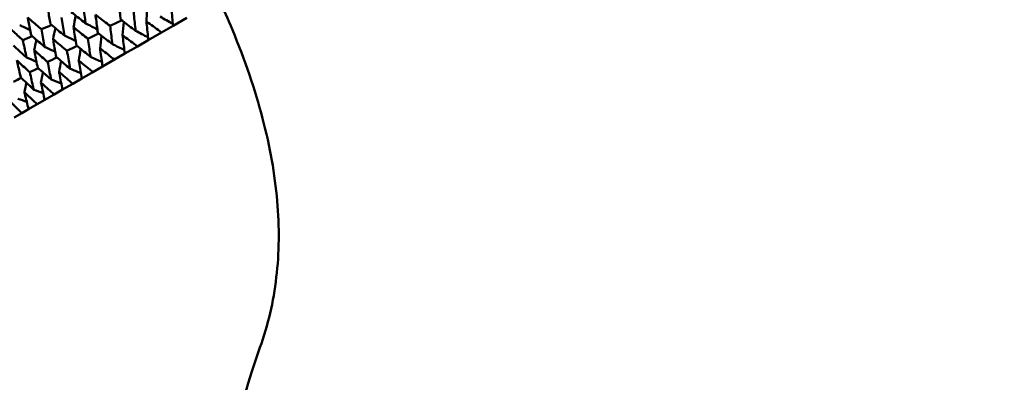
# Model space of a CAD drawing. Header units: millimetres. Extents: x 188 to 1913, y 148 to 2839.
# Tile 125 of 211: x 776 to 811, y 205 to 218. Entities that reach past the tile are written whole.
import ezdxf

# ---------------------------------------------------------------- set-up
doc = ezdxf.new("R2010")
doc.units = ezdxf.units.MM
doc.header["$LTSCALE"] = 10
doc.layers.add('Widoczne (ISO)', color=7, linetype='Continuous', lineweight=50)

msp = doc.modelspace()

# ---------------------------------------------------------------- linework, layer by layer
at = {"layer": 'Widoczne (ISO)'}
for p, q in [((781.408, 217.633), (781.896, 217.915)), ((781.408, 217.633), (781.005, 217.4)), ((780.539, 217.131), (780.155, 216.91)), ((780.539, 217.131), (781.005, 217.4)), ((779.712, 216.654), (780.155, 216.91)), ((778.932, 216.203), (779.35, 216.444)), ((779.712, 216.654), (779.35, 216.444)), ((778.932, 216.203), (778.591, 216.007)), ((778.201, 215.781), (777.883, 215.598)), ((778.201, 215.781), (778.591, 216.007)), ((777.522, 215.389), (777.229, 215.22)), ((777.522, 215.389), (777.883, 215.598)), ((776.897, 215.029), (777.229, 215.22)), ((776.33, 214.701), (776.09, 214.562)), ((776.33, 214.701), (776.63, 214.874)), ((776.897, 215.029), (776.63, 214.874)), ((775.822, 214.408), (776.09, 214.562))]:
    msp.add_line(p, q, dxfattribs=at)
msp.add_circle((805.903, 198.251), 50, dxfattribs=at)
msp.add_arc((805.636, 198.712), 22.5, 160.215, 79.785, dxfattribs=at)
for points, knots in [([(784.465, 206.328), (784.748, 207.115), (784.94, 207.939), (785.142, 209.656), (785.153, 210.551), (784.991, 212.412), (784.819, 213.378), (784.294, 215.383), (783.94, 216.421), (783.349, 217.848), (783.193, 218.206), (783.026, 218.567)], [1, 1, 1, 1, 1.1906229, 1.1906229, 1.3812459, 1.3812459, 1.5718688, 1.5718688, 1.7624917, 1.7624917, 1.8252774, 1.8252774, 1.8252774, 1.8252774]), ([(776.992, 218.322), (776.999, 218.275), (777.007, 218.227), (777.042, 218.017), (777.07, 217.855), (777.098, 217.693)], [0.04598621, 0.04598621, 0.04598621, 0.04598621, 0.06155279, 0.06155279, 0.11473062, 0.11473062, 0.11473062, 0.11473062]), ([(778.335, 217.716), (778.331, 217.742), (778.327, 217.768), (778.297, 217.981), (778.271, 218.169), (778.245, 218.356)], [0.06241522, 0.06241522, 0.06241522, 0.06241522, 0.0708546, 0.0708546, 0.13127416, 0.13127416, 0.13127416, 0.13127416]), ([(779.496, 218.493), (779.5, 218.456), (779.504, 218.42), (779.528, 218.204), (779.548, 218.024), (779.569, 217.844)], [0.04993807, 0.04993807, 0.04993807, 0.04993807, 0.0614821, 0.0614821, 0.11877783, 0.11877783, 0.11877783, 0.11877783]), ([(781.352, 218.291), (781.354, 218.267), (781.356, 218.243), (781.374, 218.024), (781.391, 217.828), (781.408, 217.633)], [0.05393723, 0.05393723, 0.05393723, 0.05393723, 0.06137399, 0.06137399, 0.12273355, 0.12273355, 0.12273355, 0.12273355]), ([(776.779, 217.51), (776.655, 217.616), (776.53, 217.722), (776.37, 217.859), (776.334, 217.891), (776.298, 217.922)], [0.00838421, 0.00838421, 0.00838421, 0.00838421, 0.06155515, 0.06155515, 0.07712864, 0.07712864, 0.07712864, 0.07712864]), ([(776.298, 217.922), (776.307, 217.875), (776.316, 217.828), (776.356, 217.621), (776.387, 217.461), (776.418, 217.301)], [0.04598621, 0.04598621, 0.04598621, 0.04598621, 0.06155279, 0.06155279, 0.11473062, 0.11473062, 0.11473062, 0.11473062]), ([(777.59, 217.286), (777.585, 217.312), (777.581, 217.338), (777.546, 217.548), (777.516, 217.733), (777.487, 217.918)], [0.06241522, 0.06241522, 0.06241522, 0.06241522, 0.0708546, 0.0708546, 0.13127416, 0.13127416, 0.13127416, 0.13127416]), ([(777.829, 218.116), (777.976, 217.998), (778.124, 217.882), (778.293, 217.749), (778.314, 217.732), (778.335, 217.716)], [0.01044349, 0.01044349, 0.01044349, 0.01044349, 0.07085106, 0.07085106, 0.07930241, 0.07930241, 0.07930241, 0.07930241]), ([(778.679, 218.021), (778.684, 217.985), (778.689, 217.95), (778.717, 217.736), (778.741, 217.558), (778.765, 217.38)], [0.04993807, 0.04993807, 0.04993807, 0.04993807, 0.0614821, 0.0614821, 0.11877783, 0.11877783, 0.11877783, 0.11877783]), ([(779.195, 217.628), (779.052, 217.737), (778.908, 217.846), (778.737, 217.977), (778.708, 217.999), (778.679, 218.021)], [0.00418374, 0.00418374, 0.00418374, 0.00418374, 0.06147247, 0.06147247, 0.07302352, 0.07302352, 0.07302352, 0.07302352]), ([(779.569, 217.844), (779.723, 217.73), (779.878, 217.615), (780.053, 217.486), (780.073, 217.471), (780.094, 217.456)], [0.00523804, 0.00523804, 0.00523804, 0.00523804, 0.06606705, 0.06606705, 0.07409033, 0.07409033, 0.07409033, 0.07409033]), ([(780.094, 217.456), (780.091, 217.482), (780.088, 217.507), (780.065, 217.723), (780.044, 217.915), (780.024, 218.107)], [0.05804162, 0.05804162, 0.05804162, 0.05804162, 0.06605559, 0.06605559, 0.12689392, 0.12689392, 0.12689392, 0.12689392]), ([(776.125, 217.132), (776.004, 217.24), (775.884, 217.348), (775.729, 217.489), (775.693, 217.521), (775.658, 217.553)], [0.00838421, 0.00838421, 0.00838421, 0.00838421, 0.06155515, 0.06155515, 0.07712864, 0.07712864, 0.07712864, 0.07712864]), ([(776.896, 216.886), (776.891, 216.911), (776.886, 216.937), (776.847, 217.144), (776.813, 217.327), (776.779, 217.51)], [0.06241522, 0.06241522, 0.06241522, 0.06241522, 0.0708546, 0.0708546, 0.13127416, 0.13127416, 0.13127416, 0.13127416]), ([(777.098, 217.693), (777.241, 217.574), (777.385, 217.455), (777.549, 217.319), (777.57, 217.303), (777.59, 217.286)], [0.01044349, 0.01044349, 0.01044349, 0.01044349, 0.07085106, 0.07085106, 0.07930241, 0.07930241, 0.07930241, 0.07930241]), ([(777.91, 217.577), (777.915, 217.542), (777.921, 217.506), (777.953, 217.295), (777.981, 217.119), (778.009, 216.944)], [0.04993807, 0.04993807, 0.04993807, 0.04993807, 0.0614821, 0.0614821, 0.11877783, 0.11877783, 0.11877783, 0.11877783]), ([(778.413, 217.177), (778.273, 217.287), (778.133, 217.399), (777.966, 217.532), (777.938, 217.555), (777.91, 217.577)], [0.00418374, 0.00418374, 0.00418374, 0.00418374, 0.06147247, 0.06147247, 0.07302352, 0.07302352, 0.07302352, 0.07302352]), ([(779.278, 216.985), (779.274, 217.01), (779.271, 217.035), (779.243, 217.249), (779.219, 217.439), (779.195, 217.628)], [0.05804162, 0.05804162, 0.05804162, 0.05804162, 0.06605559, 0.06605559, 0.12689392, 0.12689392, 0.12689392, 0.12689392]), ([(781.005, 217.4), (780.846, 217.514), (780.688, 217.627), (780.51, 217.755), (780.491, 217.769), (780.472, 217.782)], [0, 0, 0, 0, 0.06135239, 0.06135239, 0.06879633, 0.06879633, 0.06879633, 0.06879633]), ([(780.472, 217.782), (780.474, 217.759), (780.477, 217.735), (780.499, 217.518), (780.519, 217.324), (780.539, 217.131)], [0.05393723, 0.05393723, 0.05393723, 0.05393723, 0.06137399, 0.06137399, 0.12273355, 0.12273355, 0.12273355, 0.12273355]), ([(776.257, 216.516), (776.251, 216.542), (776.246, 216.567), (776.201, 216.771), (776.163, 216.951), (776.125, 217.132)], [0.06241522, 0.06241522, 0.06241522, 0.06241522, 0.0708546, 0.0708546, 0.13127416, 0.13127416, 0.13127416, 0.13127416]), ([(776.418, 217.301), (776.557, 217.179), (776.697, 217.058), (776.857, 216.92), (776.877, 216.903), (776.896, 216.886)], [0.01044349, 0.01044349, 0.01044349, 0.01044349, 0.07085106, 0.07085106, 0.07930241, 0.07930241, 0.07930241, 0.07930241]), ([(777.19, 217.162), (777.197, 217.127), (777.203, 217.092), (777.24, 216.883), (777.272, 216.709), (777.303, 216.536)], [0.04993807, 0.04993807, 0.04993807, 0.04993807, 0.0614821, 0.0614821, 0.11877783, 0.11877783, 0.11877783, 0.11877783]), ([(777.679, 216.753), (777.543, 216.866), (777.407, 216.98), (777.245, 217.116), (777.218, 217.139), (777.19, 217.162)], [0.00418374, 0.00418374, 0.00418374, 0.00418374, 0.06147247, 0.06147247, 0.07302352, 0.07302352, 0.07302352, 0.07302352]), ([(778.508, 216.541), (778.505, 216.565), (778.501, 216.59), (778.469, 216.802), (778.44, 216.989), (778.413, 217.177)], [0.05804162, 0.05804162, 0.05804162, 0.05804162, 0.06605559, 0.06605559, 0.12689392, 0.12689392, 0.12689392, 0.12689392]), ([(778.765, 217.38), (778.916, 217.263), (779.066, 217.147), (779.238, 217.016), (779.258, 217), (779.278, 216.985)], [0.00523804, 0.00523804, 0.00523804, 0.00523804, 0.06606705, 0.06606705, 0.07409033, 0.07409033, 0.07409033, 0.07409033]), ([(780.155, 216.91), (780, 217.025), (779.844, 217.14), (779.671, 217.27), (779.652, 217.284), (779.633, 217.298)], [0, 0, 0, 0, 0.06135239, 0.06135239, 0.06879633, 0.06879633, 0.06879633, 0.06879633]), ([(779.633, 217.298), (779.636, 217.275), (779.639, 217.252), (779.665, 217.037), (779.689, 216.845), (779.712, 216.654)], [0.05393723, 0.05393723, 0.05393723, 0.05393723, 0.06137399, 0.06137399, 0.12273355, 0.12273355, 0.12273355, 0.12273355]), ([(775.794, 216.941), (775.928, 216.816), (776.064, 216.692), (776.219, 216.551), (776.238, 216.534), (776.257, 216.516)], [0.01044349, 0.01044349, 0.01044349, 0.01044349, 0.07085106, 0.07085106, 0.07930241, 0.07930241, 0.07930241, 0.07930241]), ([(776.523, 216.777), (776.531, 216.742), (776.538, 216.708), (776.58, 216.502), (776.615, 216.331), (776.651, 216.16)], [0.04993807, 0.04993807, 0.04993807, 0.04993807, 0.0614821, 0.0614821, 0.11877783, 0.11877783, 0.11877783, 0.11877783]), ([(776.998, 216.36), (776.866, 216.475), (776.734, 216.591), (776.576, 216.73), (776.55, 216.753), (776.523, 216.777)], [0.00418374, 0.00418374, 0.00418374, 0.00418374, 0.06147247, 0.06147247, 0.07302352, 0.07302352, 0.07302352, 0.07302352]), ([(778.009, 216.944), (778.155, 216.825), (778.302, 216.706), (778.469, 216.572), (778.489, 216.556), (778.508, 216.541)], [0.00523804, 0.00523804, 0.00523804, 0.00523804, 0.06606705, 0.06606705, 0.07409033, 0.07409033, 0.07409033, 0.07409033]), ([(779.35, 216.444), (779.198, 216.562), (779.046, 216.679), (778.877, 216.812), (778.859, 216.826), (778.84, 216.84)], [0, 0, 0, 0, 0.06135239, 0.06135239, 0.06879633, 0.06879633, 0.06879633, 0.06879633]), ([(778.84, 216.84), (778.843, 216.817), (778.847, 216.794), (778.877, 216.582), (778.904, 216.392), (778.932, 216.203)], [0.05393723, 0.05393723, 0.05393723, 0.05393723, 0.06137399, 0.06137399, 0.12273355, 0.12273355, 0.12273355, 0.12273355]), ([(775.912, 216.424), (775.92, 216.39), (775.928, 216.355), (775.975, 216.152), (776.015, 215.984), (776.055, 215.815)], [0.04993807, 0.04993807, 0.04993807, 0.04993807, 0.0614821, 0.0614821, 0.11877783, 0.11877783, 0.11877783, 0.11877783]), ([(776.371, 215.998), (776.243, 216.116), (776.116, 216.234), (775.963, 216.376), (775.937, 216.4), (775.912, 216.424)], [0.00418374, 0.00418374, 0.00418374, 0.00418374, 0.06147247, 0.06147247, 0.07302352, 0.07302352, 0.07302352, 0.07302352]), ([(777.303, 216.536), (777.446, 216.415), (777.589, 216.294), (777.751, 216.157), (777.77, 216.141), (777.789, 216.125)], [0.00523804, 0.00523804, 0.00523804, 0.00523804, 0.06606705, 0.06606705, 0.07409033, 0.07409033, 0.07409033, 0.07409033]), ([(777.789, 216.125), (777.784, 216.15), (777.78, 216.174), (777.743, 216.383), (777.711, 216.568), (777.679, 216.753)], [0.05804162, 0.05804162, 0.05804162, 0.05804162, 0.06605559, 0.06605559, 0.12689392, 0.12689392, 0.12689392, 0.12689392]), ([(776.651, 216.16), (776.789, 216.036), (776.928, 215.912), (777.085, 215.773), (777.103, 215.757), (777.122, 215.74)], [0.00523804, 0.00523804, 0.00523804, 0.00523804, 0.06606705, 0.06606705, 0.07409033, 0.07409033, 0.07409033, 0.07409033]), ([(777.122, 215.74), (777.117, 215.764), (777.112, 215.788), (777.07, 215.995), (777.034, 216.177), (776.998, 216.36)], [0.05804162, 0.05804162, 0.05804162, 0.05804162, 0.06605559, 0.06605559, 0.12689392, 0.12689392, 0.12689392, 0.12689392]), ([(778.591, 216.007), (778.443, 216.126), (778.296, 216.246), (778.131, 216.381), (778.113, 216.396), (778.095, 216.41)], [0, 0, 0, 0, 0.06135239, 0.06135239, 0.06879633, 0.06879633, 0.06879633, 0.06879633]), ([(778.095, 216.41), (778.099, 216.388), (778.103, 216.365), (778.138, 216.155), (778.169, 215.968), (778.201, 215.781)], [0.05393723, 0.05393723, 0.05393723, 0.05393723, 0.06137399, 0.06137399, 0.12273355, 0.12273355, 0.12273355, 0.12273355]), ([(776.055, 215.815), (776.188, 215.689), (776.322, 215.563), (776.475, 215.42), (776.492, 215.404), (776.51, 215.387)], [0.00523804, 0.00523804, 0.00523804, 0.00523804, 0.06606705, 0.06606705, 0.07409033, 0.07409033, 0.07409033, 0.07409033]), ([(776.51, 215.387), (776.505, 215.411), (776.499, 215.435), (776.452, 215.638), (776.412, 215.818), (776.371, 215.998)], [0.05804162, 0.05804162, 0.05804162, 0.05804162, 0.06605559, 0.06605559, 0.12689392, 0.12689392, 0.12689392, 0.12689392]), ([(777.883, 215.598), (777.74, 215.72), (777.596, 215.842), (777.436, 215.98), (777.419, 215.995), (777.402, 216.01)], [0, 0, 0, 0, 0.06135239, 0.06135239, 0.06879633, 0.06879633, 0.06879633, 0.06879633]), ([(777.402, 216.01), (777.406, 215.987), (777.41, 215.965), (777.45, 215.758), (777.485, 215.573), (777.522, 215.389)], [0.05393723, 0.05393723, 0.05393723, 0.05393723, 0.06137399, 0.06137399, 0.12273355, 0.12273355, 0.12273355, 0.12273355]), ([(777.229, 215.22), (777.09, 215.345), (776.951, 215.47), (776.796, 215.61), (776.779, 215.625), (776.762, 215.641)], [0, 0, 0, 0, 0.06135239, 0.06135239, 0.06879633, 0.06879633, 0.06879633, 0.06879633]), ([(776.762, 215.641), (776.767, 215.619), (776.772, 215.596), (776.816, 215.392), (776.856, 215.21), (776.897, 215.029)], [0.05393723, 0.05393723, 0.05393723, 0.05393723, 0.06137399, 0.06137399, 0.12273355, 0.12273355, 0.12273355, 0.12273355]), ([(776.63, 214.874), (776.496, 215.002), (776.361, 215.129), (776.212, 215.273), (776.195, 215.288), (776.179, 215.304)], [0, 0, 0, 0, 0.06135239, 0.06135239, 0.06879633, 0.06879633, 0.06879633, 0.06879633]), ([(776.179, 215.304), (776.185, 215.282), (776.19, 215.26), (776.24, 215.059), (776.284, 214.88), (776.33, 214.701)], [0.05393723, 0.05393723, 0.05393723, 0.05393723, 0.06137399, 0.06137399, 0.12273355, 0.12273355, 0.12273355, 0.12273355]), ([(776.09, 214.562), (775.96, 214.693), (775.831, 214.823), (775.686, 214.97), (775.671, 214.985), (775.655, 215.001)], [0, 0, 0, 0, 0.06135239, 0.06135239, 0.06879633, 0.06879633, 0.06879633, 0.06879633])]:
    msp.add_open_spline(points, degree=3, knots=knots, dxfattribs=at)
for points in [[(780.472, 217.782), (780.481, 217.947), (780.49, 218.111), (780.499, 218.276)], [(777.91, 217.577), (777.934, 217.716), (777.958, 217.855), (777.983, 217.993)], [(779.595, 217.825), (779.462, 217.759), (779.328, 217.694), (779.195, 217.628)], [(780.954, 217.953), (781.103, 217.867), (781.253, 217.781), (781.403, 217.696)], [(776.016, 217.656), (776.138, 217.598), (776.26, 217.54), (776.383, 217.483)], [(777.138, 217.66), (777.018, 217.61), (776.899, 217.56), (776.779, 217.51)], [(777.19, 217.162), (777.217, 217.291), (777.243, 217.421), (777.27, 217.55)], [(778.335, 217.716), (778.472, 217.646), (778.61, 217.576), (778.748, 217.506)], [(779.633, 217.298), (779.647, 217.454), (779.661, 217.61), (779.676, 217.765)], [(776.454, 217.27), (776.344, 217.224), (776.235, 217.178), (776.125, 217.132)], [(776.523, 216.777), (776.551, 216.897), (776.578, 217.017), (776.606, 217.137)], [(777.59, 217.286), (777.721, 217.223), (777.853, 217.161), (777.984, 217.099)], [(778.789, 217.362), (778.663, 217.3), (778.538, 217.238), (778.413, 217.177)], [(778.84, 216.84), (778.858, 216.987), (778.876, 217.134), (778.894, 217.28)], [(780.094, 217.456), (780.239, 217.38), (780.384, 217.304), (780.529, 217.228)], [(776.896, 216.886), (777.021, 216.83), (777.145, 216.774), (777.27, 216.719)], [(778.03, 216.927), (777.913, 216.869), (777.796, 216.811), (777.679, 216.753)], [(778.095, 216.41), (778.116, 216.548), (778.137, 216.685), (778.158, 216.823)], [(779.278, 216.985), (779.417, 216.917), (779.557, 216.849), (779.697, 216.782)], [(776.257, 216.516), (776.373, 216.467), (776.49, 216.418), (776.607, 216.369)], [(777.322, 216.52), (777.214, 216.467), (777.106, 216.413), (776.998, 216.36)], [(778.508, 216.541), (778.642, 216.481), (778.775, 216.421), (778.909, 216.361)], [(776.668, 216.145), (776.569, 216.096), (776.47, 216.047), (776.371, 215.998)], [(777.402, 216.01), (777.424, 216.138), (777.447, 216.266), (777.47, 216.394)], [(777.789, 216.125), (777.916, 216.072), (778.042, 216.019), (778.169, 215.966)], [(776.069, 215.802), (775.98, 215.758), (775.891, 215.713), (775.801, 215.669)], [(776.762, 215.641), (776.786, 215.759), (776.81, 215.878), (776.834, 215.996)], [(777.122, 215.74), (777.241, 215.694), (777.361, 215.647), (777.48, 215.6)], [(776.179, 215.304), (776.203, 215.413), (776.227, 215.521), (776.251, 215.63)], [(776.51, 215.387), (776.622, 215.346), (776.733, 215.305), (776.845, 215.265)], [(775.956, 215.067), (776.059, 215.032), (776.162, 214.996), (776.264, 214.961)]]:
    msp.add_open_spline(points, degree=3, dxfattribs=at)

doc.saveas('drawing.dxf')
